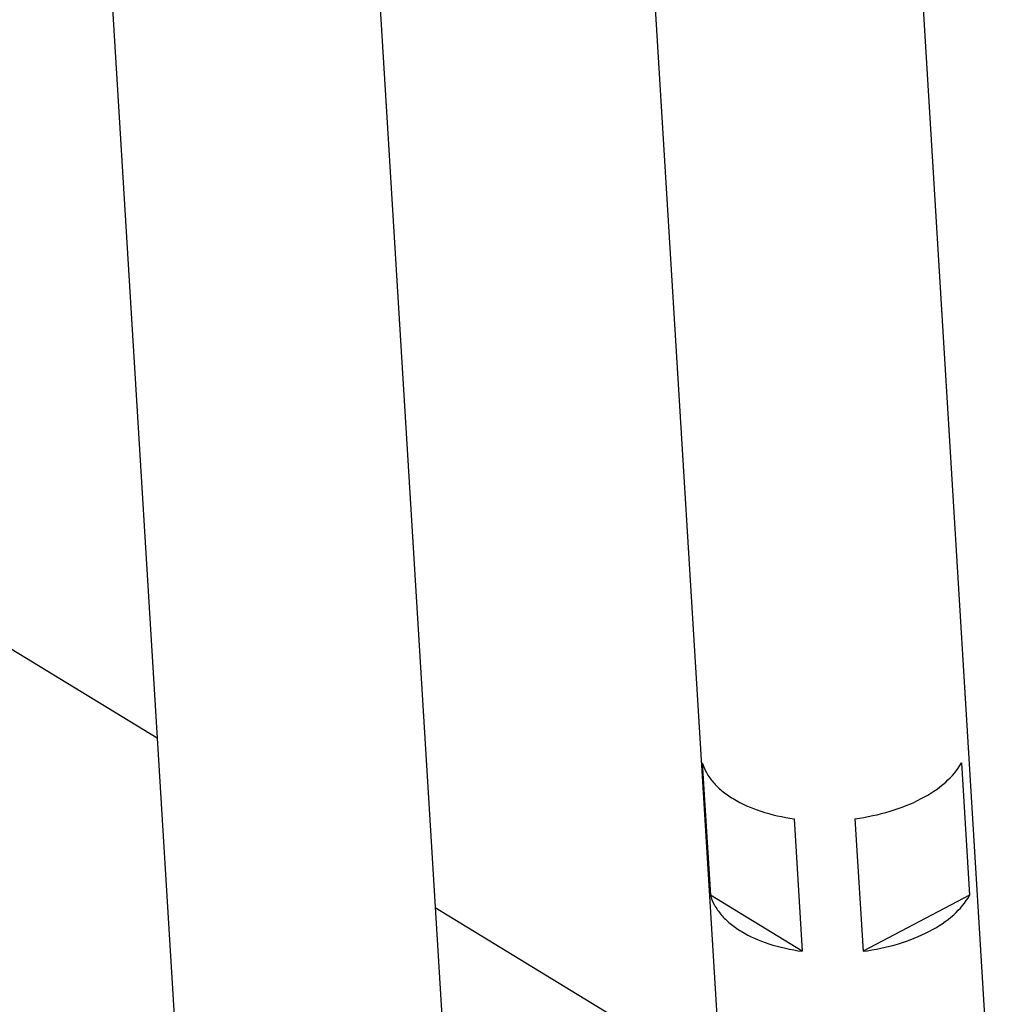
# Model space of a CAD drawing. Header units: millimetres. Extents: x -43833 to -38083, y -3638 to -2112.
# Tile 40 of 114: x -42614 to -42578, y -3302 to -3265. Entities that reach past the tile are written whole.
import ezdxf

# ---------------------------------------------------------------- set-up
doc = ezdxf.new("R2010")
doc.units = ezdxf.units.MM
doc.layers.add('02___PRT_ALL_AXES', color=7, linetype='Continuous')

msp = doc.modelspace()

# ---------------------------------------------------------------- linework, layer by layer
at = {"color": 7, "linetype": 'Continuous'}
for p, q in [((-42609.239, -3292.161), (-42619.455, -3285.928)), ((-42588.84, -3293.08), (-42588.537, -3298.041)), ((-42579.143, -3293.08), (-42578.841, -3298.041)), ((-42585.406, -3295.174), (-42585.103, -3300.136)), ((-42583.13, -3295.174), (-42582.827, -3300.136)), ((-42585.103, -3300.136), (-42588.537, -3298.041)), ((-42578.841, -3298.041), (-42582.827, -3300.136)), ((-42588.148, -3305.028), (-42598.833, -3298.509))]:
    msp.add_line(p, q, dxfattribs=at)
for points, start_tangent, end_tangent in [([(-42588.84, -3293.08), (-42588.685, -3293.452), (-42588.438, -3293.805), (-42588.105, -3294.131), (-42587.69, -3294.425), (-42586.653, -3294.894), (-42585.406, -3295.174)], (0.273021, -0.962008), (0.99102, -0.133713)), ([(-42580.648, -3294.425), (-42579.736, -3293.805), (-42579.143, -3293.08)], (0.885251, 0.465114), (0.480458, 0.877018)), ([(-42583.13, -3295.174), (-42581.809, -3294.894), (-42580.648, -3294.425)], (0.991625, 0.129152), (0.885251, 0.465114)), ([(-42588.537, -3298.041), (-42588.382, -3298.413), (-42588.135, -3298.766), (-42587.802, -3299.093), (-42587.388, -3299.387), (-42586.351, -3299.855), (-42585.103, -3300.136)], (0.273021, -0.962008), (0.99102, -0.133713)), ([(-42580.345, -3299.387), (-42579.433, -3298.766), (-42578.841, -3298.041)], (0.885251, 0.465114), (0.480458, 0.877018)), ([(-42582.827, -3300.136), (-42581.506, -3299.855), (-42580.345, -3299.387)], (0.991625, 0.129152), (0.885251, 0.465114))]:
    msp.add_spline(points, degree=3, dxfattribs=dict(at, start_tangent=start_tangent, end_tangent=end_tangent))
at = {"layer": '02___PRT_ALL_AXES', "color": 7, "linetype": 'Continuous'}
for p, q in [((-42581.438, -3250.786), (-42577.655, -3312.806)), ((-42591.42, -3251.395), (-42587.636, -3313.415)), ((-42601.114, -3261.124), (-42597.33, -3323.143)), ((-42611.095, -3261.733), (-42607.311, -3323.752))]:
    msp.add_line(p, q, dxfattribs=at)

doc.saveas('drawing.dxf')
